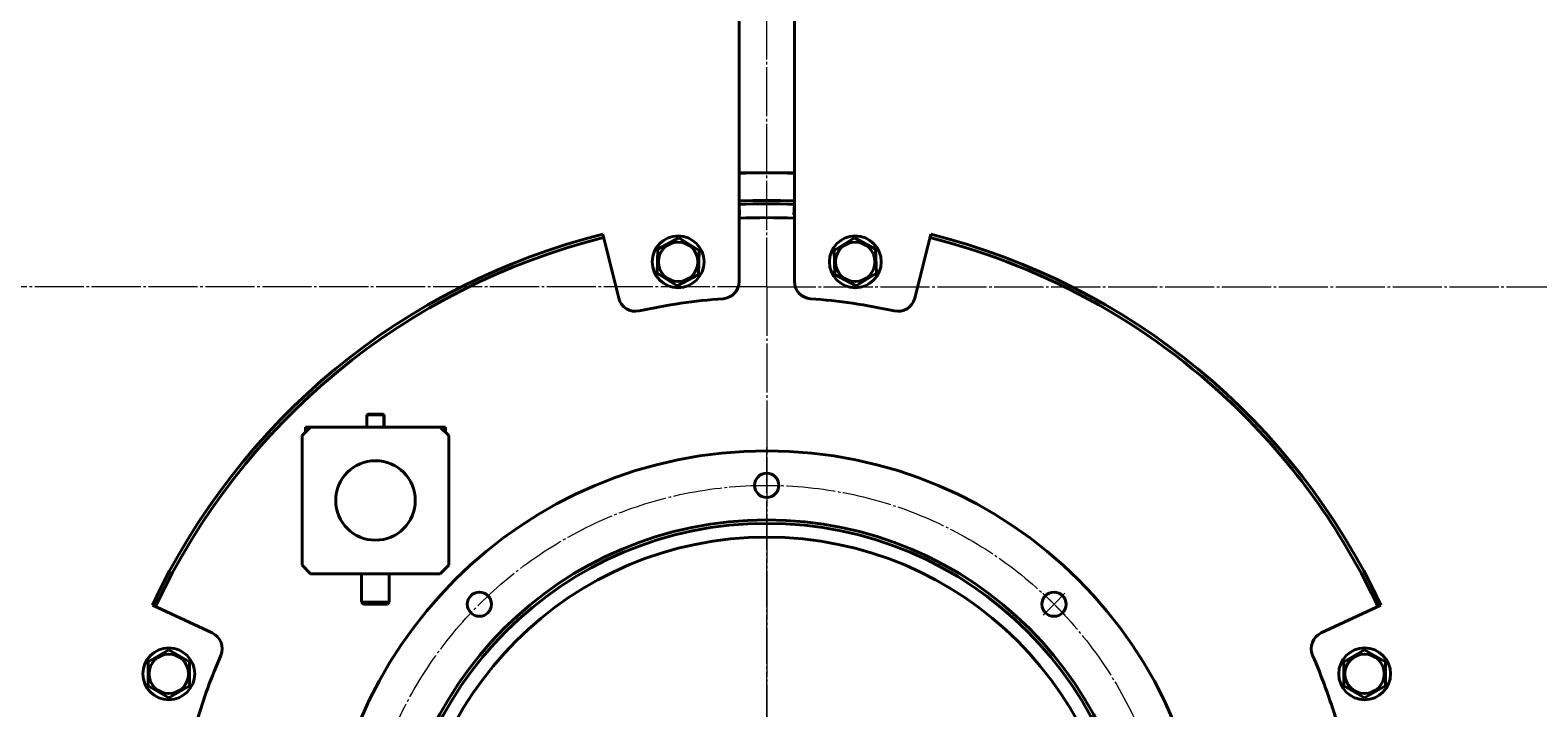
# Model space of a CAD drawing. Header units: millimetres. Extents: x -4428 to 3866, y -3426 to 3855.
# Tile 163 of 191: x 2056 to 2928, y 1674 to 2066. Entities that reach past the tile are written whole.
import ezdxf

# ---------------------------------------------------------------- set-up
doc = ezdxf.new("R2010")
doc.units = ezdxf.units.MM
for name, pattern in [('K5LT_AXLED', [32.912189, 28.412189, -1.5, 1.5, -1.5]), ('K5LT_BASIC', [0]), ('K5LT_THIN', [0])]:
    doc.linetypes.add(name, pattern=pattern)
doc.layers.add('Системный слой', color=7, linetype='Continuous')
doc.styles.add('KDIMTEXTSTYLE', font='GOST_AU.SHX', dxfattribs={"width": 0.96, "oblique": 15, "height": 5})
doc.dimstyles.new('KDIMSTYLE (1.00)', dxfattribs={"dimtxt": 5, "dimasz": 1, "dimexe": 2, "dimexo": 0, "dimgap": 1, "dimtad": 1, "dimtxsty": 'KDIMTEXTSTYLE', "dimsah": 1, "dimcen": 0, "dimdle": 1, "dimadec": 0, "dimazin": 0, "dimtfac": 0.667, "dimtmove": 0, "dimatfit": 3, "dimfxl": 1, "dimtvp": 1, "dimtolj": 1, "dimtzin": 0, "dimarcsym": 0})

# ---------------------------------------------------------------- blocks, each defined once
blk = doc.blocks.new('KDIMARROW_01')
at = {"layer": 'Системный слой'}
blk.add_hatch(color=0, dxfattribs=at).paths.add_polyline_path([(0, 0), (-5, 0.66), (-4.5, 0), (-5, -0.66)])
at = {"layer": 'Системный слой', "color": 0, "linetype": 'K5LT_THIN', "lineweight": 20}
for p, q in [((-4.5, 0), (-5, 0.66)), ((-5, 0.66), (0, 0)), ((0, 0), (-5, -0.66)), ((-5, -0.66), (-4.5, 0)), ((0, 0), (-1, 0))]:
    blk.add_line(p, q, dxfattribs=at)
blk = doc.blocks.new('U13')
at = {"layer": 'Системный слой', "color": 30, "linetype": 'K5LT_AXLED', "lineweight": 20, "true_color": 0xff8000}
for q in [(2641.69, 1740.06), (2654.42, 1740.15), (2641.78, 1727.33), (2654.51, 1727.42)]:
    blk.add_line((2648.1, 1733.74), q, dxfattribs=at)
blk = doc.blocks.new('U14')
at = {"layer": 'Системный слой', "color": 30, "linetype": 'K5LT_AXLED', "lineweight": 20, "true_color": 0xff8000}
for q in [(2481.93, 1824.57), (2224.93, 1567.57), (2738.93, 1567.57), (2481.93, 1310.57)]:
    blk.add_line((2481.93, 1567.57), q, dxfattribs=at)
blk = doc.blocks.new('U15')
at = {"layer": 'Системный слой', "color": 30, "linetype": 'K5LT_AXLED', "lineweight": 20, "true_color": 0xff8000}
for q in [(2481.93, 3827.57), (1384.93, 1917.57), (3578.93, 1917.57), (2481.93, 553.57)]:
    blk.add_line((2481.93, 1917.57), q, dxfattribs=at)
blk = doc.blocks.new('U10')
at = {"layer": 'Системный слой', "color": 150, "linetype": 'K5LT_BASIC', "lineweight": 40, "true_color": 0x0080ff}
for p, q in [((2465.93, 1920.62), (2465.93, 2179.57)), ((2497.93, 1920.62), (2497.93, 2179.57)), ((2465.93, 1983.57), (2497.93, 1983.57)), ((2466.17, 1959.26), (2465.93, 1965.25)), ((2497.69, 1959.26), (2497.93, 1965.25)), ((2387.1, 1947.93), (2396.32, 1910.92)), ((2418.96, 1939.33), (2431.2, 1945.84)), ((2431.2, 1945.84), (2442.95, 1938.5)), ((2532.66, 1945.84), (2520.91, 1938.5)), ((2544.9, 1939.33), (2532.66, 1945.84)), ((2576.76, 1947.93), (2567.54, 1910.92)), ((2418.48, 1925.49), (2418.96, 1939.33)), ((2442.95, 1938.5), (2442.47, 1924.65)), ((2520.91, 1938.5), (2521.4, 1924.65)), ((2545.38, 1925.49), (2544.9, 1939.33)), ((2430.23, 1918.14), (2418.48, 1925.49)), ((2442.47, 1924.65), (2430.23, 1918.14)), ((2521.4, 1924.65), (2533.63, 1918.14)), ((2533.63, 1918.14), (2545.38, 1925.49)), ((2251.16, 1843.85), (2250.66, 1843.35)), ((2250.66, 1836.35), (2250.66, 1843.35)), ((2250.66, 1843.35), (2251.02, 1843.35)), ((2251.02, 1843.35), (2260.66, 1843.35)), ((2251.16, 1843.85), (2251.49, 1843.85)), ((2251.49, 1843.85), (2260.16, 1843.85)), ((2260.16, 1843.85), (2260.66, 1843.35)), ((2260.66, 1836.35), (2260.66, 1843.35)), ((2213.16, 1831.35), (2218.16, 1836.35)), ((2213.16, 1756.35), (2213.16, 1831.35)), ((2218.16, 1836.35), (2215.16, 1836.35)), ((2215.16, 1833.35), (2215.16, 1836.35)), ((2218.16, 1836.35), (2293.16, 1836.35)), ((2293.16, 1836.35), (2296.16, 1836.35)), ((2293.16, 1836.35), (2298.16, 1831.35)), ((2296.16, 1836.35), (2296.16, 1833.35)), ((2298.16, 1831.35), (2298.16, 1756.35)), ((2218.16, 1751.35), (2213.16, 1756.35)), ((2298.16, 1756.35), (2293.16, 1751.35)), ((2293.16, 1751.35), (2218.16, 1751.35)), ((2247.66, 1734.85), (2247.66, 1751.35)), ((2263.66, 1734.85), (2263.66, 1751.35)), ((2161.23, 1717.12), (2126.66, 1733.24)), ((2247.66, 1734.85), (2263.56, 1734.85)), ((2247.66, 1734.85), (2248.66, 1733.85)), ((2248.66, 1733.85), (2262.57, 1733.85)), ((2262.57, 1733.85), (2262.66, 1733.85)), ((2263.66, 1734.85), (2262.66, 1733.85)), ((2263.56, 1734.85), (2263.66, 1734.85)), ((2802.64, 1717.12), (2837.2, 1733.24)), ((2124.12, 1700.36), (2136.12, 1707.29)), ((2136.12, 1707.29), (2148.12, 1700.36)), ((2827.74, 1707.29), (2815.74, 1700.36)), ((2839.74, 1700.36), (2827.74, 1707.29)), ((2124.12, 1686.51), (2124.12, 1700.36)), ((2148.12, 1700.36), (2148.12, 1686.51)), ((2815.74, 1700.36), (2815.74, 1686.51)), ((2839.74, 1686.51), (2839.74, 1700.36)), ((2136.12, 1679.58), (2124.12, 1686.51)), ((2148.12, 1686.51), (2136.12, 1679.58)), ((2815.74, 1686.51), (2827.74, 1679.58)), ((2827.74, 1679.58), (2839.74, 1686.51))]:
    blk.add_line(p, q, dxfattribs=at)
at = {"layer": 'Системный слой', "color": 7, "linetype": 'K5LT_THIN', "lineweight": 20}
for p, q in [((2251.2, 1843.85), (2251.2, 1843.54)), ((2251.2, 1843.54), (2251.2, 1843.35)), ((2251.2, 1836.35), (2251.2, 1843.35)), ((2260.12, 1843.85), (2260.12, 1843.35)), ((2260.12, 1836.35), (2260.12, 1843.35))]:
    blk.add_line(p, q, dxfattribs=at)
at = {"layer": 'Системный слой', "color": 150, "linetype": 'K5LT_BASIC', "lineweight": 40, "true_color": 0x0080ff}
for centre, radius in [((2481.93, 1917.57), 1095), ((2430.71, 1931.99), 15), ((2533.15, 1931.99), 15), ((2430.71, 1931.99), 11.4), ((2533.15, 1931.99), 11.4), ((2481.93, 1567.57), 255), ((2255.66, 1793.85), 23), ((2481.93, 1802.57), 7), ((2481.93, 1567.57), 215), ((2481.93, 1567.57), 213), ((2481.93, 1567.57), 205), ((2315.76, 1733.74), 7), ((2648.1, 1733.74), 7), ((2136.12, 1693.44), 15), ((2136.12, 1693.44), 11.4), ((2827.74, 1693.44), 15), ((2827.74, 1693.44), 11.4)]:
    blk.add_circle(centre, radius, dxfattribs=at)
at = {"layer": 'Системный слой', "color": 30, "linetype": 'K5LT_AXLED', "lineweight": 20, "true_color": 0xff8000}
blk.add_circle((2481.93, 1567.57), 235, dxfattribs=at)
at = {"layer": 'Системный слой', "color": 150, "linetype": 'K5LT_BASIC', "lineweight": 40, "true_color": 0x0080ff}
for centre, radius, start, end in [((2481.93, 1567.57), 416, 87.79577, 92.20423), ((2481.93, 1567.57), 400, 87.70756, 92.29244), ((2481.93, 1567.57), 398, 87.69603, 92.30397), ((2481.93, 1567.57), 392, 92.30397, 92.33925), ((2481.93, 1567.57), 390, 87.64874, 92.35126), ((2481.93, 1567.57), 392, 87.66075, 87.69603), ((2481.93, 1567.57), 392, 104, 155), ((2481.93, 1567.57), 390, 104, 155), ((2481.93, 1567.57), 390, 45, 76), ((2481.93, 1567.57), 392, 25, 76), ((2455.93, 1920.62), 10, 274.21196, 0), ((2507.93, 1920.62), 10, 180, 265.78804), ((2406.03, 1913.34), 10, 194, 282.38126), ((2481.93, 1567.57), 344, 94.21196, 102.38126), ((2481.93, 1567.57), 344, 77.61874, 85.78804), ((2557.83, 1913.34), 10, 257.61874, 346), ((2481.93, 1567.57), 390, 25, 45), ((2157, 1708.06), 10, 336.61874, 65), ((2806.86, 1708.06), 10, 115, 203.38126), ((2481.93, 1567.57), 344, 156.61874, 163.38126), ((2481.93, 1567.57), 344, 16.61874, 23.38126)]:
    blk.add_arc(centre, radius, start, end, dxfattribs=at)
at = {"layer": 'Системный слой'}
for name in ['U15', 'U14', 'U13']:
    blk.add_blockref(name, (0, 0), dxfattribs=at)

msp = doc.modelspace()

# ---------------------------------------------------------------- block references
at = {"layer": 'Системный слой'}
msp.add_blockref('U10', (0, 0), dxfattribs=at)

# ---------------------------------------------------------------- dimensions: what is measured, and where the dimension line sits
at = {"layer": 'Системный слой', "color": 7}
msp.add_linear_dim(base=(1193.735, 555.572), p1=(2146.372, 3825.572), p2=(1681.931, 555.572), angle=90, location=(1193.735, 2190.572), dimstyle='KDIMSTYLE (1.00)', override={"dimexo": 0, "dimpost": '\\H75.0;\\W0.965;\\Q15;<>', "dimblk1": 'KDIMARROW_01', "dimblk2": 'KDIMARROW_01', "dimse1": 0, "dimse2": 0, "dimclrt": 7, "dimtolj": 1}, dxfattribs=at).render()

doc.saveas('drawing.dxf')
